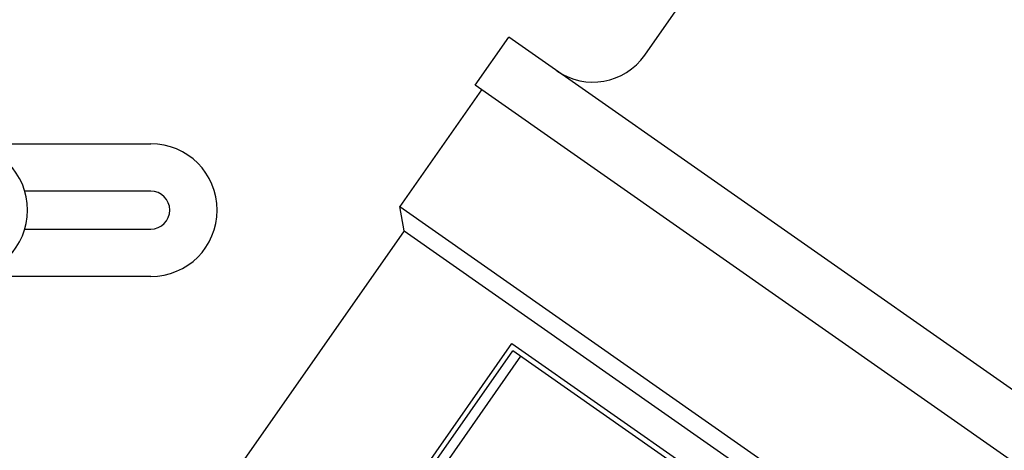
# Model space of a CAD drawing. Header units: millimetres. Extents: x -47 to 3549, y 20 to 432.
# Tile 9 of 25: x 190 to 221, y 232 to 246. Entities that reach past the tile are written whole.
import ezdxf

# ---------------------------------------------------------------- set-up
doc = ezdxf.new("R2010")
doc.units = ezdxf.units.MM
doc.layers.add('DETAIL', color=2, linetype='Continuous')

msp = doc.modelspace()

# ---------------------------------------------------------------- linework, layer by layer
at = {"layer": 'DETAIL'}
for p, q in [((209.446, 244.792), (220.32, 260.321)), ((204.081, 243.842), (205.145, 245.362)), ((228.082, 229.302), (205.145, 245.362)), ((204.286, 243.699), (201.699, 240.004)), ((227.017, 227.782), (204.081, 243.842)), ((188.854, 241.991), (193.818, 241.991)), ((193.818, 240.491), (189.831, 240.491)), ((201.699, 240.004), (223.657, 224.629)), ((201.834, 239.238), (201.699, 240.004)), ((189.831, 239.291), (193.818, 239.291)), ((201.834, 239.238), (189.507, 221.634)), ((201.834, 239.238), (222.799, 224.558)), ((193.818, 237.791), (187.818, 237.791)), ((193.198, 218.471), (205.243, 235.675)), ((205.243, 235.675), (211.902, 231.012)), ((193.435, 218.537), (205.272, 235.442)), ((205.517, 235.27), (193.68, 218.365)), ((211.64, 230.982), (205.272, 235.442))]:
    msp.add_line(p, q, dxfattribs=at)
for centre, radius, start, end in [((207.808, 245.939), 2, 235, 325), ((187.818, 239.891), 2.1, 270, 90), ((193.818, 239.891), 2.1, 270, 90), ((193.818, 239.891), 0.6, 270, 90)]:
    msp.add_arc(centre, radius, start, end, dxfattribs=at)

doc.saveas('drawing.dxf')
